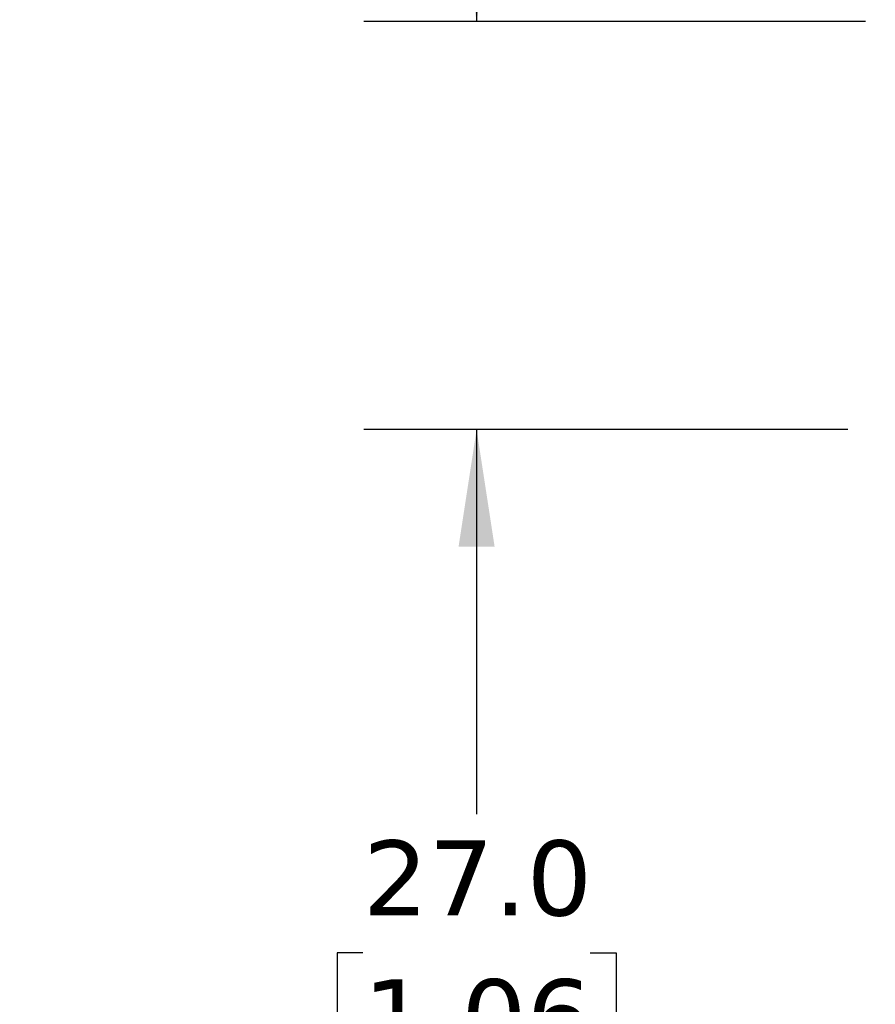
# Model space of a CAD drawing. Header units: millimetres. Extents: x 6 to 273, y 6 to 210.
# Tile 9 of 47: x 94 to 118, y 100 to 128. Entities that reach past the tile are written whole.
import ezdxf

# ---------------------------------------------------------------- set-up
doc = ezdxf.new("R2010")
doc.units = ezdxf.units.MM
doc.linetypes.add('SLD-Solid', pattern=[0])
doc.layers.add('DIMENSIONS', color=140, linetype='SLD-Solid', lineweight=25)
doc.styles.add('SLDTEXTSTYLE0', font='VERDANA.TTF')
doc.dimstyles.new('SLDDIMSTYLE0', dxfattribs={"dimtxt": 2.158008, "dimasz": 3.302, "dimexe": 0, "dimexo": 0.0625, "dimgap": 0.539502, "dimtad": 0, "dimtih": 1, "dimtoh": 1, "dimrnd": 1e-09, "dimzin": 4, "dimdsep": 46, "dimtxsty": 'SLDTEXTSTYLE0', "dimsah": 1, "dimcen": 0.09, "dimadec": 0, "dimazin": 1, "dimtfac": 1, "dimtofl": 0, "dimtmove": 0, "dimatfit": 3, "dimfxl": 0, "dimfrac": 2, "dimtolj": 1, "dimtzin": 12, "dimarcsym": 0})
doc.dimstyles.new('SLDDIMSTYLE3', dxfattribs={"dimtxt": 2.158008, "dimasz": 3.302, "dimexe": 0, "dimexo": 0.0625, "dimgap": 0.539502, "dimtad": 0, "dimtih": 1, "dimtoh": 1, "dimrnd": 1e-09, "dimzin": 12, "dimdsep": 46, "dimtxsty": 'SLDTEXTSTYLE0', "dimsah": 1, "dimcen": 0.09, "dimadec": 0, "dimazin": 3, "dimtfac": 1, "dimtmove": 0, "dimatfit": 0, "dimfxl": 0, "dimfrac": 2, "dimtolj": 1, "dimtzin": 12, "dimarcsym": 0})

# ---------------------------------------------------------------- blocks, each defined once
blk = doc.blocks.new('_D_6')
at = {"layer": 'DIMENSIONS'}
for p, q in [((95.078, 136.831), (94.354, 136.831)), ((94.354, 136.831), (94.354, 133.402)), ((101.491, 136.831), (102.216, 136.831)), ((102.216, 136.831), (102.216, 133.402)), ((104.39, 134.813), (107.233, 134.813)), ((107.233, 134.813), (107.233, 128.067)), ((94.354, 133.402), (95.078, 133.402)), ((102.216, 133.402), (101.491, 133.402)), ((118.196, 128.067), (104.058, 128.067)), ((117.698, 116.567), (104.058, 116.567)), ((107.233, 116.567), (107.233, 110.217))]:
    blk.add_line(p, q, dxfattribs=at)
for points in [[(107.233, 128.067), (107.741, 131.369), (106.725, 131.369)], [(107.233, 116.567), (106.725, 113.265), (107.741, 113.265)]]:
    blk.add_solid(points, dxfattribs=at)
at = {"layer": 'DIMENSIONS', "char_height": 2.1167, "attachment_point": 1, "style": 'SLDTEXTSTYLE0'}
for s, insert in [('11.5', (95.078, 140.003)), ('0.45', (95.078, 136.09)), ('TYP.', (95.182, 132.177))]:
    blk.add_mtext(s, dxfattribs=dict(at, insert=insert))
blk = doc.blocks.new('_D_7')
at = {"layer": 'DIMENSIONS'}
for p, q in [((117.698, 116.567), (104.058, 116.567)), ((107.233, 116.567), (107.233, 105.728)), ((104.027, 101.815), (103.302, 101.815)), ((103.302, 101.815), (103.302, 98.385)), ((110.439, 101.815), (111.164, 101.815)), ((111.164, 101.815), (111.164, 98.385)), ((103.302, 98.385), (104.027, 98.385)), ((111.164, 98.385), (110.439, 98.385)), ((107.233, 89.567), (107.233, 97.902)), ((117.698, 89.567), (104.058, 89.567))]:
    blk.add_line(p, q, dxfattribs=at)
for points in [[(107.233, 116.567), (106.725, 113.265), (107.741, 113.265)], [(107.233, 89.567), (107.741, 92.869), (106.725, 92.869)]]:
    blk.add_solid(points, dxfattribs=at)
at = {"layer": 'DIMENSIONS', "char_height": 2.1167, "attachment_point": 1, "style": 'SLDTEXTSTYLE0'}
for s, insert in [('27.0', (104.027, 104.986)), ('1.06', (104.027, 101.073))]:
    blk.add_mtext(s, dxfattribs=dict(at, insert=insert))

msp = doc.modelspace()

# ---------------------------------------------------------------- dimensions: what is measured, and where the dimension line sits
at = {"layer": 'DIMENSIONS'}
dim = msp.add_linear_dim(base=(107.233, 128.067), p1=(118.968, 116.567), p2=(119.466, 128.067), angle=90, text='<>\\PTYP.', dimstyle='SLDDIMSTYLE3', dxfattribs=at)
dim.commit()
dim.dimension.update_dxf_attribs({"geometry": '_D_6', "text_midpoint": (107.233, 134.813), "dimtype": 160})
dim = msp.add_linear_dim(base=(107.233, 89.567), p1=(118.968, 116.567), p2=(118.968, 89.567), angle=90, dimstyle='SLDDIMSTYLE0', dxfattribs=at)
dim.commit()
dim.dimension.update_dxf_attribs({"geometry": '_D_7', "text_midpoint": (107.233, 101.815), "dimtype": 160})

doc.saveas('drawing.dxf')
